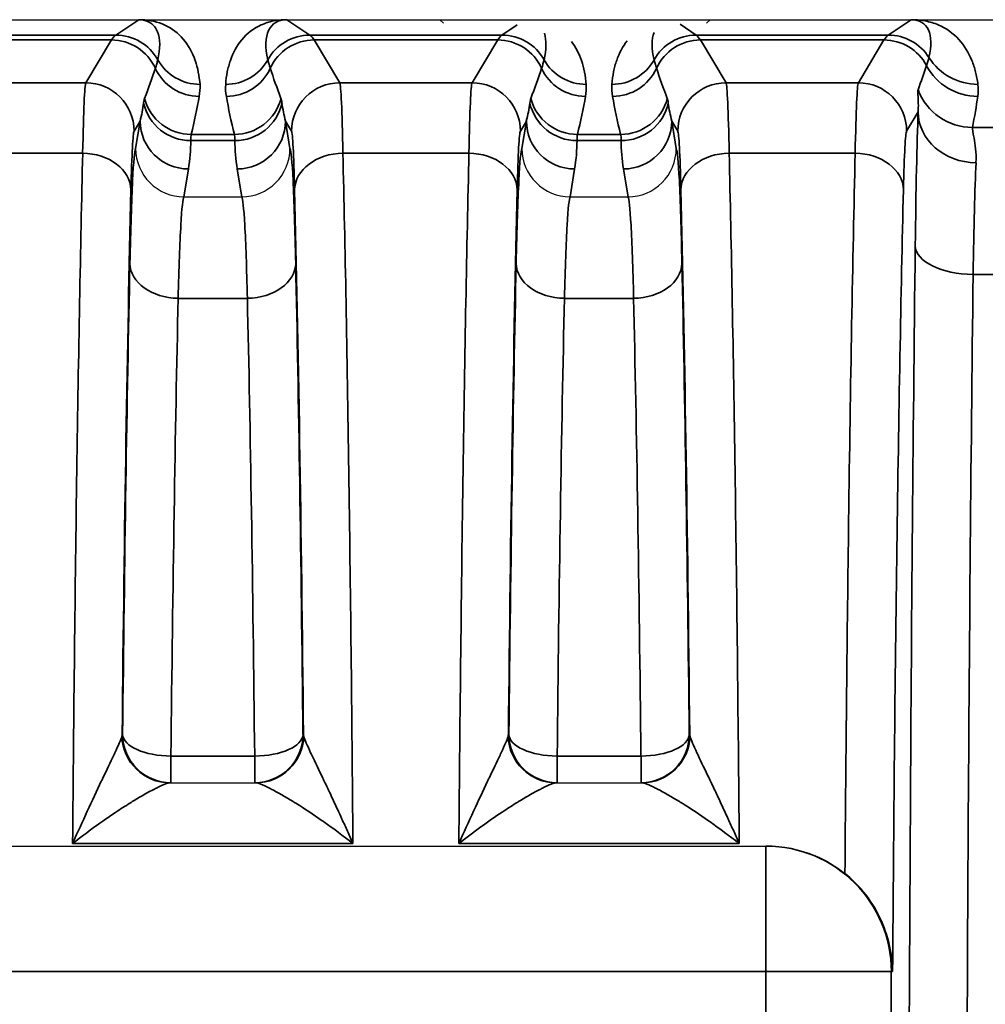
# Model space of a CAD drawing. Header units: millimetres. Extents: x 399 to 6233, y -1870 to 1602.
# Tile 232 of 256: x 6065 to 6075, y -512 to -502. Entities that reach past the tile are written whole.
import ezdxf

# ---------------------------------------------------------------- set-up
doc = ezdxf.new("R2010")
doc.units = ezdxf.units.MM
doc.layers.add('可見 (ISO)', color=7, linetype='Continuous', lineweight=25)
doc.layers.add('窄部可見 (ISO)', color=7, linetype='Continuous', lineweight=35)

msp = doc.modelspace()

# ---------------------------------------------------------------- linework, layer by layer
at = {"layer": '可見 (ISO)'}
for p, q in [((5989.768, -501.666), (6094.268, -501.666)), ((6069.655, -501.703), (6069.618, -501.666)), ((6072.381, -501.703), (6072.418, -501.666)), ((6066.967, -503.5), (6066.968, -503.5)), ((6066.968, -503.5), (6067.567, -503.5)), ((6067.567, -503.5), (6067.568, -503.5)), ((6070.967, -503.5), (6070.968, -503.5)), ((6070.968, -503.5), (6071.567, -503.5)), ((6071.567, -503.5), (6071.568, -503.5)), ((6066.822, -509.566), (6067.713, -509.566)), ((6070.822, -509.566), (6071.713, -509.566)), ((6061.541, -510.222), (6072.995, -510.222)), ((6072.995, -510.222), (6073.006, -510.222))]:
    msp.add_line(p, q, dxfattribs=at)
for start, end in [(301.004, 301.0048), (259.3817, 259.3821)]:
    msp.add_arc((6070.683, -506.566), 3, start, end, dxfattribs=at)
for points, knots in [([(6068.003, -501.666), (6068.01, -501.666), (6068.016, -501.666), (6068.022, -501.666), (6068.027, -501.666), (6068.031, -501.666), (6068.035, -501.666)], [0.00000000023, 0.00000000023, 0.00000000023, 0.00000000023, 0.00001896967, 0.00001896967, 0.00001896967, 0.00003403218, 0.00003403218, 0.00003403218, 0.00003403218]), ([(6074.501, -501.666), (6074.506, -501.666), (6074.513, -501.666), (6074.52, -501.666), (6074.525, -501.666), (6074.531, -501.666), (6074.537, -501.666)], [-0.00000491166, -0.00000491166, -0.00000491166, -0.00000491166, 0.00001772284, 0.00001772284, 0.00001772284, 0.00003506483, 0.00003506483, 0.00003506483, 0.00003506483]), ([(6066.468, -503.001), (6066.468, -503.132), (6066.523, -503.261), (6066.615, -503.353), (6066.707, -503.445), (6066.836, -503.5), (6066.967, -503.5)], [-0.0000151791, -0.0000151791, -0.0000151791, -0.0000151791, 0.0003786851, 0.0003786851, 0.0003786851, 0.0007725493, 0.0007725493, 0.0007725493, 0.0007725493]), ([(6067.568, -503.5), (6067.7, -503.5), (6067.829, -503.445), (6067.921, -503.353), (6068.013, -503.261), (6068.067, -503.131), (6068.067, -503.001)], [0, 0, 0, 0, 0.0003900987, 0.0003900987, 0.0003900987, 0.0007801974, 0.0007801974, 0.0007801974, 0.0007801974]), ([(6070.468, -503.001), (6070.468, -503.132), (6070.523, -503.261), (6070.615, -503.353), (6070.707, -503.445), (6070.836, -503.5), (6070.967, -503.5)], [-0.0000151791, -0.0000151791, -0.0000151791, -0.0000151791, 0.0003786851, 0.0003786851, 0.0003786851, 0.0007725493, 0.0007725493, 0.0007725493, 0.0007725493]), ([(6071.568, -503.5), (6071.7, -503.5), (6071.829, -503.445), (6071.921, -503.353), (6072.013, -503.261), (6072.067, -503.131), (6072.067, -503.001)], [0, 0, 0, 0, 0.0003900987, 0.0003900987, 0.0003900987, 0.0007801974, 0.0007801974, 0.0007801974, 0.0007801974]), ([(6073.006, -510.222), (6073.169, -510.222), (6073.342, -510.254), (6073.614, -510.366), (6073.721, -510.431), (6073.814, -510.505)], [0, 0, 0, 0, 0.048819, 0.048819, 0.08433896, 0.08433896, 0.08433896, 0.08433896]), ([(6074.308, -511.522), (6074.308, -511.52), (6074.308, -511.518), (6074.307, -511.425), (6074.296, -511.333), (6074.254, -511.148), (6074.222, -511.055), (6074.134, -510.869), (6074.076, -510.778), (6073.948, -510.624), (6073.883, -510.56), (6073.814, -510.505)], [-0.000535, -0.000535, -0.000535, -0.000535, 0, 0, 0.0290077, 0.0290077, 0.0592099, 0.0592099, 0.0917988, 0.0917988, 0.1194025, 0.1194025, 0.1194025, 0.1194025])]:
    msp.add_open_spline(points, degree=3, knots=knots, dxfattribs=at)
at = {"layer": '窄部可見 (ISO)'}
for p, q in [((6066.262, -501.825), (6066.501, -501.666)), ((6068.035, -501.666), (6068.273, -501.825)), ((6070.262, -501.825), (6070.42, -501.72)), ((6072.107, -501.714), (6072.273, -501.825)), ((6074.262, -501.825), (6074.501, -501.666)), ((6064.273, -501.825), (6066.262, -501.825)), ((6068.273, -501.825), (6070.262, -501.825)), ((6072.273, -501.825), (6074.262, -501.825)), ((6066.218, -501.876), (6064.317, -501.876)), ((6065.953, -502.319), (6066.218, -501.876)), ((6070.218, -501.876), (6068.317, -501.876)), ((6068.317, -501.876), (6068.583, -502.319)), ((6069.953, -502.319), (6070.218, -501.876)), ((6074.218, -501.876), (6072.317, -501.876)), ((6072.317, -501.876), (6072.583, -502.319)), ((6073.953, -502.319), (6074.218, -501.876)), ((6064.583, -502.319), (6065.953, -502.319)), ((6068.583, -502.319), (6069.953, -502.319)), ((6072.583, -502.319), (6073.953, -502.319)), ((6074.571, -502.621), (6074.453, -502.819)), ((6066.515, -502.716), (6066.453, -502.819)), ((6066.468, -503.001), (6066.515, -502.716)), ((6068.083, -502.819), (6068.021, -502.716)), ((6068.021, -502.716), (6068.067, -503.001)), ((6070.515, -502.716), (6070.453, -502.819)), ((6070.468, -503.001), (6070.515, -502.716)), ((6072.083, -502.819), (6072.021, -502.716)), ((6072.021, -502.716), (6072.067, -503.001)), ((6067.044, -502.854), (6067.491, -502.854)), ((6071.044, -502.854), (6071.491, -502.854)), ((6075.134, -502.782), (6075.402, -502.782)), ((6067.496, -502.918), (6067.039, -502.918)), ((6071.496, -502.918), (6071.039, -502.918)), ((6065.92, -503.048), (6064.615, -503.048)), ((6069.92, -503.048), (6068.615, -503.048)), ((6073.92, -503.048), (6072.615, -503.048)), ((6067.015, -503.212), (6066.967, -503.5)), ((6067.568, -503.5), (6067.521, -503.212)), ((6071.015, -503.212), (6070.967, -503.5)), ((6071.568, -503.5), (6071.521, -503.212)), ((6075.393, -504.304), (6075.142, -504.304)), ((6066.909, -504.551), (6067.626, -504.551)), ((6070.909, -504.551), (6071.626, -504.551)), ((6066.329, -509.066), (6066.334, -509.066)), ((6068.201, -509.066), (6068.207, -509.066)), ((6070.329, -509.066), (6070.334, -509.066)), ((6072.201, -509.066), (6072.207, -509.066)), ((6066.834, -509.29), (6067.702, -509.29)), ((6066.834, -509.566), (6066.834, -509.29)), ((6067.702, -509.566), (6067.702, -509.29)), ((6070.834, -509.29), (6071.702, -509.29)), ((6070.834, -509.566), (6070.834, -509.29)), ((6071.702, -509.566), (6071.702, -509.29)), ((6068.719, -510.195), (6065.816, -510.195)), ((6072.719, -510.195), (6069.816, -510.195)), ((6072.995, -511.522), (6072.995, -510.222)), ((6072.995, -511.522), (6061.541, -511.522)), ((6072.995, -522.61), (6072.995, -511.522)), ((6074.294, -511.522), (6072.995, -511.522)), ((6074.308, -511.522), (6074.294, -511.522)), ((6074.294, -511.522), (6074.294, -522.61))]:
    msp.add_line(p, q, dxfattribs=at)
for centre, major_axis, ratio, start_param, end_param in [((6066.508, -501.678), (-0.0748, 0.0028), 0.15772, 4.612064, 4.818035), ((6066.532, -501.167), (-0.021, -0.5), 0.582239, 0.017982, 0.072335), ((6068.502, -502.477), (-0.601, 0.77), 0.425498, 5.962372, 7.023252), ((6073.987, -502.509), (0.641, 0.802), 0.399262, 5.585689, 6.592352), ((6066.291, -601.859), (0, 100.043), 0.020838, 0.01396, 0.034899), ((6066.262, -502.325), (-0.277, 0.416), 0.999683, 4.634194, 5.695074), ((6068.273, -502.325), (-0.277, -0.416), 0.999683, 3.729704, 4.790584), ((6068.244, -601.859), (0, 100.043), 0.020838, 6.248286, 6.269226), ((6070.291, -601.859), (0, 100.043), 0.020838, 0.01396, 0.034899), ((6070.262, -502.325), (-0.277, 0.416), 0.999683, 4.634194, 5.695074), ((6072.502, -502.477), (-0.601, 0.77), 0.425498, 0.256601, 0.740067), ((6072.273, -502.325), (-0.277, -0.416), 0.999683, 3.729704, 4.790584), ((6072.244, -601.859), (0, 100.043), 0.020838, 6.248286, 6.269226), ((6074.291, -601.859), (0, 100.043), 0.020838, 0.01396, 0.034899), ((6074.262, -502.325), (-0.277, 0.416), 0.999683, 4.688411, 5.695074), ((6066.218, -502.376), (-0.429, 0.257), 0.999172, 4.11114, 5.252328), ((6068.317, -502.376), (-0.429, -0.257), 0.999172, 4.17245, 5.313638), ((6070.218, -502.376), (-0.429, 0.257), 0.999172, 4.11114, 5.252328), ((6072.317, -502.376), (-0.429, -0.257), 0.999172, 4.17245, 5.313638), ((6074.218, -502.376), (-0.429, 0.257), 0.999172, 4.17032, 5.252328), ((6067.135, -501.837), (0.499, 0.035), 0.998264, 3.581597, 4.6421), ((6067.401, -501.837), (0.499, -0.035), 0.998264, 4.782678, 5.843181), ((6071.135, -501.837), (0.499, 0.035), 0.998264, 3.581597, 4.6421), ((6071.401, -501.837), (0.499, -0.035), 0.998264, 4.782678, 5.843181), ((6073.765, -503.131), (1.006, 2.097), 0.194686, 5.163945, 5.294522), ((6075.189, -501.861), (0.594, -0.083), 0.998238, 3.769539, 4.851199), ((6075.191, -501.737), (0.595, 0.075), 0.998245, 3.58034, 4.5867), ((6065.853, -502.985), (0.922, 1.951), 0.210639, 5.070965, 5.241361), ((6067.127, -501.961), (0.493, -0.084), 0.998222, 3.739582, 4.880401), ((6067.408, -501.961), (0.493, 0.084), 0.998222, 4.544377, 5.685196), ((6068.682, -502.985), (-0.922, 1.951), 0.210639, 1.041825, 1.21222), ((6069.853, -502.985), (0.922, 1.951), 0.210639, 5.070965, 5.241361), ((6071.127, -501.961), (0.493, -0.084), 0.998222, 3.739582, 4.880401), ((6071.408, -501.961), (0.493, 0.084), 0.998222, 4.544377, 5.685196), ((6072.682, -502.985), (-0.922, 1.951), 0.210639, 1.041825, 1.21222), ((6065.951, -504.85), (0.003, 2.532), 0.018707, 0.037443, 0.7792), ((6065.953, -502.819), (-0.429, 0.257), 0.999172, 3.682263, 5.252328), ((6068.583, -502.819), (-0.429, -0.257), 0.999172, 4.17245, 5.742515), ((6068.584, -504.85), (-0.003, 2.532), 0.018707, 5.503986, 6.245742), ((6069.951, -504.85), (0.003, 2.532), 0.018707, 0.037443, 0.7792), ((6069.953, -502.819), (-0.429, 0.257), 0.999172, 3.682263, 5.252328), ((6072.583, -502.819), (-0.429, -0.257), 0.999172, 4.17245, 5.742515), ((6072.584, -504.85), (-0.003, 2.532), 0.018707, 5.503986, 6.245742), ((6073.951, -504.85), (0.003, 2.532), 0.018707, 0.037443, 0.7792), ((6073.953, -502.819), (-0.429, 0.257), 0.999172, 3.682263, 5.252328), ((6066.442, -503.088), (-0.551, -1.727), 0.284402, 1.796759, 2.032053), ((6068.093, -503.088), (0.551, -1.727), 0.284402, 4.251132, 4.486426), ((6070.442, -503.088), (-0.551, -1.727), 0.284402, 1.796759, 2.032053), ((6072.093, -503.088), (0.551, -1.727), 0.284402, 4.251132, 4.486426), ((6075.134, -502.183), (0.588, -0.12), 0.998201, 3.70106, 4.913253), ((6074.413, -503.215), (-0.587, -1.898), 0.297416, 1.892012, 2.070087), ((6066.014, -502.717), (0.316, 0.86), 0.52171, 4.902871, 5.118236), ((6067.039, -502.422), (-0.5, 0.002), 0.991894, 0.221473, 1.575179), ((6067.044, -502.355), (0.485, -0.121), 0.998166, 3.64424, 4.955399), ((6067.491, -502.355), (0.485, 0.121), 0.998166, 4.469379, 5.780538), ((6067.496, -502.422), (0.5, 0.002), 0.991894, 4.708006, 6.061712), ((6068.521, -502.717), (-0.316, 0.86), 0.52171, 1.164949, 1.380315), ((6070.014, -502.717), (0.316, 0.86), 0.52171, 4.902871, 5.118236), ((6071.039, -502.422), (-0.5, 0.002), 0.991894, 0.221473, 1.575179), ((6071.044, -502.355), (0.485, -0.121), 0.998166, 3.64424, 4.955399), ((6071.491, -502.355), (0.485, 0.121), 0.998166, 4.469379, 5.780538), ((6071.496, -502.422), (0.5, 0.002), 0.991894, 4.708006, 6.061712), ((6072.521, -502.717), (-0.316, 0.86), 0.52171, 1.164949, 1.380315), ((6074.598, -505.298), (0.007, 3.096), 0.02085, 0.526276, 1.141508), ((6075.171, -502.621), (-0.6, 0.023), 0.876399, 0.0435, 1.604216), ((6067.015, -502.716), (-0.493, 0.081), 0.99168, 0.163411, 1.731546), ((6067.521, -502.716), (0.493, 0.081), 0.99168, 4.551639, 6.119774), ((6071.015, -502.716), (-0.493, 0.081), 0.99168, 0.163411, 1.731546), ((6071.521, -502.716), (0.493, 0.081), 0.99168, 4.551639, 6.119774), ((6066.451, -504.928), (-0.003, -2.11), 0.022449, 3.179046, 3.920805), ((6068.084, -504.928), (0.003, -2.11), 0.022449, 2.362381, 3.10414), ((6070.451, -504.928), (-0.003, -2.11), 0.022449, 3.179046, 3.920805), ((6072.084, -504.928), (0.003, -2.11), 0.022449, 2.362381, 3.10414), ((6074.451, -504.928), (-0.003, -2.11), 0.022449, 3.179046, 3.920805), ((6066.521, -503.138), (-0.164, -0.971), 0.506318, 1.580737, 1.884292), ((6068.014, -503.138), (0.164, -0.971), 0.506318, 4.398893, 4.702449), ((6070.521, -503.138), (-0.164, -0.971), 0.506318, 1.580737, 1.884292), ((6072.014, -503.138), (0.164, -0.971), 0.506318, 4.398893, 4.702449), ((6065.92, -503.427), (0.5, -0.012), 0.756341, 0.032019, 1.589117), ((6068.615, -503.427), (-0.5, -0.012), 0.756341, 4.694068, 6.251166), ((6069.92, -503.427), (0.5, -0.012), 0.756341, 0.032019, 1.589117), ((6072.615, -503.427), (-0.5, -0.012), 0.756341, 4.694068, 6.251166), ((6073.92, -503.427), (0.5, -0.012), 0.756341, 0.032019, 1.589117), ((6075.198, -505.378), (-0.007, -2.58), 0.02502, 3.667887, 4.283115), ((6066.667, -517.068), (0, -18.032), 0.020942, 3.854426, 4.252602), ((6067.868, -517.068), (0, 18.032), 0.020942, 5.172176, 5.570352), ((6070.667, -517.068), (0, -18.032), 0.020942, 3.854426, 4.252602), ((6071.868, -517.068), (0, 18.032), 0.020942, 5.172176, 5.570352), ((6075.142, -504.009), (-0.6, 0.007), 0.49083, 0.024039, 1.576589), ((6066.601, -514.724), (0.037, 15.127), 0.020036, 0.800388, 1.187453), ((6066.909, -504.189), (-0.5, 0.011), 0.722333, 0.030288, 1.586603), ((6067.626, -504.189), (0.5, 0.011), 0.722333, 4.696582, 6.252897), ((6067.934, -514.724), (0.037, -15.127), 0.020036, 1.954139, 2.341205), ((6070.601, -514.724), (0.037, 15.127), 0.020036, 0.800388, 1.187453), ((6070.909, -504.189), (-0.5, 0.011), 0.722333, 0.030288, 1.586603), ((6071.626, -504.189), (0.5, 0.011), 0.722333, 4.696582, 6.252897), ((6071.934, -514.724), (0.037, -15.127), 0.020036, 1.954139, 2.341205), ((6075.627, -517.066), (0, -26), 0.02143, 4.199317, 4.712389), ((6067.101, -514.79), (0.037, 14.702), 0.020614, 0.800391, 1.187456), ((6067.434, -514.79), (0.037, -14.702), 0.020614, 1.954136, 2.341202), ((6071.101, -514.79), (0.037, 14.702), 0.020614, 0.800391, 1.187456), ((6071.434, -514.79), (0.037, -14.702), 0.020614, 1.954136, 2.341202), ((6065.828, -509.042), (-0.501, 0.023), 0.444094, 3.042618, 3.133652), ((6066.822, -509.066), (0, -0.5), 0.994724, 4.752585, 6.283185), ((6066.829, -509.066), (0, -0.5), 0.999781, 4.712389, 6.283185), ((6066.834, -509.066), (-0.5, 0.005), 0.448798, 0.023437, 1.575518), ((6066.834, -509.066), (0, -0.5), 0.999781, 4.712389, 6.283185), ((6067.702, -509.066), (0.5, 0.005), 0.448798, 4.707667, 6.259748), ((6067.702, -509.066), (0, -0.5), 0.999781, 0, 1.570796), ((6067.707, -509.066), (0, -0.5), 0.999781, 0, 1.570796), ((6067.713, -509.066), (0, -0.5), 0.994724, 0, 1.5306), ((6068.707, -509.042), (-0.501, -0.023), 0.444094, 0.007941, 0.098975), ((6069.828, -509.042), (-0.501, 0.023), 0.444094, 3.042618, 3.133652), ((6070.822, -509.066), (0, -0.5), 0.994724, 4.752585, 6.283185), ((6070.829, -509.066), (0, -0.5), 0.999781, 4.712389, 6.283185), ((6070.834, -509.066), (-0.5, 0.005), 0.448798, 0.023437, 1.575518), ((6070.834, -509.066), (0, -0.5), 0.999781, 4.712389, 6.283185), ((6071.702, -509.066), (0.5, 0.005), 0.448798, 4.707667, 6.259748), ((6071.702, -509.066), (0, -0.5), 0.999781, 0, 1.570796), ((6071.707, -509.066), (0, -0.5), 0.999781, 0, 1.570796), ((6071.713, -509.066), (0, -0.5), 0.994724, 0, 1.5306), ((6072.707, -509.042), (-0.501, -0.023), 0.444094, 0.007941, 0.098975), ((6072.995, -511.522), (0, 1.3), 0.999781, 4.712389, 6.283185)]:
    msp.add_ellipse(centre, major_axis=major_axis, ratio=ratio, start_param=start_param, end_param=end_param, dxfattribs=at)
for points, knots in [([(6066.698, -502.081), (6066.724, -501.968), (6066.725, -501.864), (6066.695, -501.791), (6066.68, -501.752), (6066.656, -501.722), (6066.626, -501.701), (6066.596, -501.68), (6066.557, -501.669), (6066.516, -501.667)], [2.081652, 2.081652, 2.081652, 2.081652, 2.583772, 2.583772, 2.583772, 2.845034, 2.845034, 2.845034, 3.110834, 3.110834, 3.110834, 3.110834]), ([(6066.532, -501.666), (6066.616, -501.67), (6066.698, -501.688), (6066.772, -501.722), (6066.844, -501.756), (6066.908, -501.805), (6066.961, -501.867), (6067.015, -501.929), (6067.056, -502.005), (6067.086, -502.089), (6067.112, -502.166), (6067.128, -502.25), (6067.135, -502.337)], [3.172351, 3.172351, 3.172351, 3.172351, 3.439835, 3.439835, 3.439835, 3.701232, 3.701232, 3.701232, 3.963683, 3.963683, 3.963683, 4.201533, 4.201533, 4.201533, 4.201533]), ([(6067.401, -502.337), (6067.404, -502.29), (6067.41, -502.246), (6067.418, -502.205), (6067.422, -502.185), (6067.427, -502.165), (6067.432, -502.146), (6067.437, -502.126), (6067.443, -502.107), (6067.45, -502.088), (6067.477, -502.01), (6067.516, -501.937), (6067.567, -501.874), (6067.622, -501.809), (6067.69, -501.756), (6067.767, -501.721), (6067.808, -501.702), (6067.852, -501.688), (6067.896, -501.679), (6067.931, -501.672), (6067.967, -501.668), (6068.003, -501.666)], [2.081652, 2.081652, 2.081652, 2.081652, 2.208869, 2.208869, 2.208869, 2.271875, 2.271875, 2.271875, 2.334716, 2.334716, 2.334716, 2.587926, 2.587926, 2.587926, 2.853633, 2.853633, 2.853633, 2.996766, 2.996766, 2.996766, 3.110834, 3.110834, 3.110834, 3.110834]), ([(6074.537, -501.666), (6074.573, -501.668), (6074.609, -501.672), (6074.645, -501.679), (6074.692, -501.688), (6074.737, -501.701), (6074.781, -501.72), (6074.862, -501.754), (6074.935, -501.806), (6074.995, -501.872), (6075.051, -501.934), (6075.096, -502.008), (6075.128, -502.088), (6075.144, -502.127), (6075.157, -502.167), (6075.167, -502.208), (6075.172, -502.228), (6075.177, -502.248), (6075.181, -502.27), (6075.185, -502.291), (6075.188, -502.313), (6075.191, -502.336)], [3.1737609, 3.1737609, 3.1737609, 3.1737609, 3.2784434, 3.2784434, 3.2784434, 3.4153698, 3.4153698, 3.4153698, 3.6706773, 3.6706773, 3.6706773, 3.9118795, 3.9118795, 3.9118795, 4.0298953, 4.0298953, 4.0298953, 4.0886311, 4.0886311, 4.0886311, 4.1473165, 4.1473165, 4.1473165, 4.1473165]), ([(6070.981, -501.891), (6071.025, -501.948), (6071.06, -502.015), (6071.086, -502.089), (6071.112, -502.166), (6071.128, -502.25), (6071.135, -502.337)], [3.7348054, 3.7348054, 3.7348054, 3.7348054, 3.9636828, 3.9636828, 3.9636828, 4.2015329, 4.2015329, 4.2015329, 4.2015329]), ([(6071.401, -502.337), (6071.404, -502.29), (6071.41, -502.246), (6071.418, -502.205), (6071.422, -502.185), (6071.427, -502.165), (6071.432, -502.146), (6071.437, -502.126), (6071.443, -502.107), (6071.45, -502.088), (6071.475, -502.014), (6071.512, -501.944), (6071.56, -501.884)], [2.0816524, 2.0816524, 2.0816524, 2.0816524, 2.2088695, 2.2088695, 2.2088695, 2.2718747, 2.2718747, 2.2718747, 2.3347165, 2.3347165, 2.3347165, 2.5751235, 2.5751235, 2.5751235, 2.5751235]), ([(6066.673, -502.168), (6066.678, -502.153), (6066.683, -502.138), (6066.687, -502.124), (6066.691, -502.109), (6066.695, -502.095), (6066.698, -502.081)], [0, 0, 0, 0, 0.001000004, 0.001000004, 0.001000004, 0.002089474, 0.002089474, 0.002089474, 0.002089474]), ([(6067.837, -502.081), (6067.84, -502.093), (6067.843, -502.106), (6067.847, -502.12), (6067.852, -502.135), (6067.857, -502.151), (6067.863, -502.168)], [0, 0, 0, 0, 0.001000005, 0.001000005, 0.001000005, 0.002089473, 0.002089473, 0.002089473, 0.002089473]), ([(6070.673, -502.168), (6070.678, -502.153), (6070.683, -502.138), (6070.687, -502.124), (6070.691, -502.109), (6070.695, -502.095), (6070.698, -502.081)], [0, 0, 0, 0, 0.001000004, 0.001000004, 0.001000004, 0.002089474, 0.002089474, 0.002089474, 0.002089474]), ([(6071.837, -502.081), (6071.84, -502.093), (6071.843, -502.106), (6071.847, -502.12), (6071.852, -502.135), (6071.857, -502.151), (6071.863, -502.168)], [0, 0, 0, 0, 0.001000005, 0.001000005, 0.001000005, 0.002089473, 0.002089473, 0.002089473, 0.002089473]), ([(6074.66, -502.142), (6074.665, -502.127), (6074.669, -502.112), (6074.673, -502.099), (6074.678, -502.084), (6074.682, -502.071), (6074.684, -502.058)], [0, 0, 0, 0, 0.001000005, 0.001000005, 0.001000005, 0.002089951, 0.002089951, 0.002089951, 0.002089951]), ([(6074.571, -502.621), (6074.577, -502.556), (6074.573, -502.505), (6074.571, -502.468), (6074.571, -502.467), (6074.571, -502.467), (6074.571, -502.466), (6074.568, -502.428), (6074.568, -502.404), (6074.572, -502.392)], [0, 0, 0, 0, 0.000759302, 0.000759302, 0.000759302, 0.000774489, 0.000774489, 0.000774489, 0.001548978, 0.001548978, 0.001548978, 0.001548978]), ([(6066.551, -502.528), (6066.553, -502.518), (6066.554, -502.509), (6066.556, -502.501), (6066.557, -502.494), (6066.559, -502.488), (6066.561, -502.482)], [0, 0, 0, 0, 0.0003730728, 0.0003730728, 0.0003730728, 0.0007194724, 0.0007194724, 0.0007194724, 0.0007194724]), ([(6067.974, -502.482), (6067.976, -502.488), (6067.978, -502.494), (6067.98, -502.501), (6067.981, -502.509), (6067.983, -502.518), (6067.984, -502.528)], [0, 0, 0, 0, 0.0003464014, 0.0003464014, 0.0003464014, 0.0007194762, 0.0007194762, 0.0007194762, 0.0007194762]), ([(6070.551, -502.528), (6070.553, -502.518), (6070.554, -502.509), (6070.556, -502.501), (6070.557, -502.494), (6070.559, -502.488), (6070.561, -502.482)], [0, 0, 0, 0, 0.0003730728, 0.0003730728, 0.0003730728, 0.0007194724, 0.0007194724, 0.0007194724, 0.0007194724]), ([(6071.974, -502.482), (6071.976, -502.488), (6071.978, -502.494), (6071.98, -502.501), (6071.981, -502.509), (6071.983, -502.518), (6071.984, -502.528)], [0, 0, 0, 0, 0.0003464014, 0.0003464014, 0.0003464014, 0.0007194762, 0.0007194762, 0.0007194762, 0.0007194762]), ([(6067.044, -502.854), (6067.043, -502.86), (6067.042, -502.869), (6067.041, -502.879), (6067.04, -502.89), (6067.04, -502.903), (6067.039, -502.918)], [0, 0, 0, 0, 0.0003301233, 0.0003301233, 0.0003301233, 0.0006862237, 0.0006862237, 0.0006862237, 0.0006862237]), ([(6067.496, -502.918), (6067.496, -502.903), (6067.495, -502.89), (6067.495, -502.879), (6067.494, -502.869), (6067.493, -502.86), (6067.491, -502.854)], [0, 0, 0, 0, 0.0003560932, 0.0003560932, 0.0003560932, 0.0006862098, 0.0006862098, 0.0006862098, 0.0006862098]), ([(6071.044, -502.854), (6071.043, -502.86), (6071.042, -502.869), (6071.041, -502.879), (6071.04, -502.89), (6071.04, -502.903), (6071.039, -502.918)], [0, 0, 0, 0, 0.0003301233, 0.0003301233, 0.0003301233, 0.0006862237, 0.0006862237, 0.0006862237, 0.0006862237]), ([(6071.496, -502.918), (6071.496, -502.903), (6071.495, -502.89), (6071.495, -502.879), (6071.494, -502.869), (6071.493, -502.86), (6071.491, -502.854)], [0, 0, 0, 0, 0.0003560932, 0.0003560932, 0.0003560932, 0.0006862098, 0.0006862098, 0.0006862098, 0.0006862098]), ([(6075.134, -502.782), (6075.13, -502.795), (6075.14, -502.832), (6075.162, -502.954), (6075.176, -503.039), (6075.171, -503.147)], [0, 0, 0, 0, 0.000661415, 0.000661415, 0.001322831, 0.001322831, 0.001322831, 0.001322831]), ([(6065.816, -510.195), (6065.827, -508.845), (6065.842, -507.54), (6065.859, -506.338), (6065.877, -505.121), (6065.898, -504.01), (6065.92, -503.048)], [0.3798324, 0.3798324, 0.3798324, 0.3798324, 0.617412, 0.617412, 0.617412, 0.8578464, 0.8578464, 0.8578464, 0.8578464]), ([(6066.409, -504.189), (6066.417, -503.835), (6066.427, -503.536), (6066.437, -503.331), (6066.447, -503.132), (6066.457, -503.021), (6066.468, -503.001)], [3.9488824, 3.9488824, 3.9488824, 3.9488824, 4.3153166, 4.3153166, 4.3153166, 4.6719252, 4.6719252, 4.6719252, 4.6719252]), ([(6068.067, -503.001), (6068.078, -503.021), (6068.089, -503.132), (6068.099, -503.331), (6068.109, -503.536), (6068.118, -503.835), (6068.126, -504.189)], [4.7528527, 4.7528527, 4.7528527, 4.7528527, 5.1094614, 5.1094614, 5.1094614, 5.4758956, 5.4758956, 5.4758956, 5.4758956]), ([(6068.615, -503.048), (6068.638, -504.01), (6068.658, -505.121), (6068.676, -506.338), (6068.693, -507.54), (6068.708, -508.845), (6068.719, -510.195)], [2.2837463, 2.2837463, 2.2837463, 2.2837463, 2.5241806, 2.5241806, 2.5241806, 2.7617603, 2.7617603, 2.7617603, 2.7617603]), ([(6069.816, -510.195), (6069.827, -508.845), (6069.842, -507.54), (6069.859, -506.338), (6069.877, -505.121), (6069.898, -504.01), (6069.92, -503.048)], [0.3798324, 0.3798324, 0.3798324, 0.3798324, 0.617412, 0.617412, 0.617412, 0.8578464, 0.8578464, 0.8578464, 0.8578464]), ([(6070.409, -504.189), (6070.417, -503.835), (6070.427, -503.536), (6070.437, -503.331), (6070.447, -503.132), (6070.457, -503.021), (6070.468, -503.001)], [3.9488824, 3.9488824, 3.9488824, 3.9488824, 4.3153166, 4.3153166, 4.3153166, 4.6719252, 4.6719252, 4.6719252, 4.6719252]), ([(6072.067, -503.001), (6072.078, -503.021), (6072.089, -503.132), (6072.099, -503.331), (6072.109, -503.536), (6072.118, -503.835), (6072.126, -504.189)], [4.7528527, 4.7528527, 4.7528527, 4.7528527, 5.1094614, 5.1094614, 5.1094614, 5.4758956, 5.4758956, 5.4758956, 5.4758956]), ([(6072.615, -503.048), (6072.638, -504.01), (6072.658, -505.121), (6072.676, -506.338), (6072.693, -507.54), (6072.708, -508.845), (6072.719, -510.195)], [2.2837463, 2.2837463, 2.2837463, 2.2837463, 2.5241806, 2.5241806, 2.5241806, 2.7617603, 2.7617603, 2.7617603, 2.7617603]), ([(6073.814, -510.505), (6073.824, -509.237), (6073.837, -508.004), (6073.852, -506.855), (6073.871, -505.435), (6073.894, -504.145), (6073.92, -503.048)], [0.3619214, 0.3619214, 0.3619214, 0.3619214, 0.5836942, 0.5836942, 0.5836942, 0.8578464, 0.8578464, 0.8578464, 0.8578464]), ([(6074.42, -503.427), (6074.394, -504.491), (6074.371, -505.747), (6074.352, -507.131), (6074.333, -508.499), (6074.318, -509.991), (6074.308, -511.522)], [5.4253389, 5.4253389, 5.4253389, 5.4253389, 5.6996123, 5.6996123, 5.6996123, 5.9706337, 5.9706337, 5.9706337, 5.9706337]), ([(6066.968, -503.5), (6066.958, -503.516), (6066.947, -503.614), (6066.937, -503.793), (6066.926, -503.974), (6066.917, -504.237), (6066.909, -504.551)], [1.6057029, 1.6057029, 1.6057029, 1.6057029, 1.9678402, 1.9678402, 1.9678402, 2.3343029, 2.3343029, 2.3343029, 2.3343029]), ([(6067.626, -504.551), (6067.618, -504.237), (6067.609, -503.974), (6067.599, -503.793), (6067.588, -503.614), (6067.578, -503.516), (6067.567, -503.5)], [0.8072897, 0.8072897, 0.8072897, 0.8072897, 1.1737525, 1.1737525, 1.1737525, 1.5358897, 1.5358897, 1.5358897, 1.5358897]), ([(6070.968, -503.5), (6070.958, -503.516), (6070.947, -503.614), (6070.937, -503.793), (6070.926, -503.974), (6070.917, -504.237), (6070.909, -504.551)], [1.6057029, 1.6057029, 1.6057029, 1.6057029, 1.9678402, 1.9678402, 1.9678402, 2.3343029, 2.3343029, 2.3343029, 2.3343029]), ([(6071.626, -504.551), (6071.618, -504.237), (6071.609, -503.974), (6071.599, -503.793), (6071.588, -503.614), (6071.578, -503.516), (6071.567, -503.5)], [0.8072897, 0.8072897, 0.8072897, 0.8072897, 1.1737525, 1.1737525, 1.1737525, 1.5358897, 1.5358897, 1.5358897, 1.5358897]), ([(6074.47, -517.066), (6074.47, -514.791), (6074.476, -512.517), (6074.489, -510.317), (6074.501, -508.117), (6074.519, -505.991), (6074.542, -504.009)], [0, 0, 0, 0, 0.256536, 0.256536, 0.256536, 0.5130721, 0.5130721, 0.5130721, 0.5130721]), ([(6065.816, -510.195), (6065.918, -509.965), (6066.02, -509.746), (6066.113, -509.551), (6066.118, -509.54), (6066.123, -509.53), (6066.128, -509.519), (6066.169, -509.434), (6066.208, -509.353), (6066.242, -509.281), (6066.246, -509.272), (6066.25, -509.263), (6066.254, -509.255), (6066.271, -509.219), (6066.287, -509.185), (6066.299, -509.155), (6066.311, -509.128), (6066.32, -509.104), (6066.325, -509.086)], [-0.00000792, -0.00000792, -0.00000792, -0.00000792, 0.000796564, 0.000796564, 0.000796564, 0.000840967, 0.000840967, 0.000840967, 0.001198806, 0.001198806, 0.001198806, 0.001242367, 0.001242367, 0.001242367, 0.001429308, 0.001429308, 0.001429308, 0.001601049, 0.001601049, 0.001601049, 0.001601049]), ([(6068.21, -509.086), (6068.215, -509.104), (6068.224, -509.128), (6068.236, -509.155), (6068.249, -509.185), (6068.264, -509.219), (6068.281, -509.255), (6068.285, -509.263), (6068.289, -509.272), (6068.293, -509.281), (6068.327, -509.353), (6068.366, -509.434), (6068.407, -509.519), (6068.412, -509.53), (6068.417, -509.54), (6068.422, -509.551), (6068.446, -509.6), (6068.469, -509.65), (6068.494, -509.702), (6068.515, -509.747), (6068.536, -509.793), (6068.558, -509.84), (6068.574, -509.873), (6068.589, -509.907), (6068.605, -509.942), (6068.624, -509.983), (6068.643, -510.025), (6068.662, -510.067), (6068.681, -510.109), (6068.7, -510.152), (6068.719, -510.195)], [0, 0, 0, 0, 0.000171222, 0.000171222, 0.000171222, 0.000358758, 0.000358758, 0.000358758, 0.000403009, 0.000403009, 0.000403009, 0.000761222, 0.000761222, 0.000761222, 0.000806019, 0.000806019, 0.000806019, 0.001007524, 0.001007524, 0.001007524, 0.001183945, 0.001183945, 0.001183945, 0.001309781, 0.001309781, 0.001309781, 0.001460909, 0.001460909, 0.001460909, 0.001612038, 0.001612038, 0.001612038, 0.001612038]), ([(6069.816, -510.195), (6069.918, -509.965), (6070.02, -509.746), (6070.113, -509.551), (6070.118, -509.54), (6070.123, -509.53), (6070.128, -509.519), (6070.169, -509.434), (6070.208, -509.353), (6070.242, -509.281), (6070.246, -509.272), (6070.25, -509.263), (6070.254, -509.255), (6070.271, -509.219), (6070.287, -509.185), (6070.299, -509.155), (6070.311, -509.128), (6070.32, -509.104), (6070.325, -509.086)], [-0.00000792, -0.00000792, -0.00000792, -0.00000792, 0.000796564, 0.000796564, 0.000796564, 0.000840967, 0.000840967, 0.000840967, 0.001198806, 0.001198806, 0.001198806, 0.001242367, 0.001242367, 0.001242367, 0.001429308, 0.001429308, 0.001429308, 0.001601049, 0.001601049, 0.001601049, 0.001601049]), ([(6072.21, -509.086), (6072.215, -509.104), (6072.224, -509.128), (6072.236, -509.155), (6072.249, -509.185), (6072.264, -509.219), (6072.281, -509.255), (6072.285, -509.263), (6072.289, -509.272), (6072.293, -509.281), (6072.327, -509.353), (6072.366, -509.434), (6072.407, -509.519), (6072.412, -509.53), (6072.417, -509.54), (6072.422, -509.551), (6072.446, -509.6), (6072.469, -509.65), (6072.494, -509.702), (6072.515, -509.747), (6072.536, -509.793), (6072.558, -509.84), (6072.574, -509.873), (6072.589, -509.907), (6072.605, -509.942), (6072.624, -509.983), (6072.643, -510.025), (6072.662, -510.067), (6072.681, -510.109), (6072.7, -510.152), (6072.719, -510.195)], [0, 0, 0, 0, 0.000171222, 0.000171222, 0.000171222, 0.000358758, 0.000358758, 0.000358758, 0.000403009, 0.000403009, 0.000403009, 0.000761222, 0.000761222, 0.000761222, 0.000806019, 0.000806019, 0.000806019, 0.001007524, 0.001007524, 0.001007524, 0.001183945, 0.001183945, 0.001183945, 0.001309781, 0.001309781, 0.001309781, 0.001460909, 0.001460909, 0.001460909, 0.001612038, 0.001612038, 0.001612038, 0.001612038]), ([(6066.822, -509.566), (6066.813, -509.566), (6066.795, -509.571), (6066.772, -509.58), (6066.747, -509.59), (6066.716, -509.604), (6066.683, -509.621), (6066.676, -509.624), (6066.67, -509.627), (6066.663, -509.631), (6066.626, -509.65), (6066.585, -509.672), (6066.542, -509.697), (6066.507, -509.717), (6066.471, -509.739), (6066.434, -509.762), (6066.425, -509.767), (6066.416, -509.772), (6066.407, -509.778), (6066.361, -509.807), (6066.314, -509.838), (6066.265, -509.87), (6066.12, -509.966), (6065.968, -510.077), (6065.816, -510.195)], [0, 0, 0, 0, 0.000176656, 0.000176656, 0.000176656, 0.000361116, 0.000361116, 0.000361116, 0.000395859, 0.000395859, 0.000395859, 0.000593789, 0.000593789, 0.000593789, 0.000753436, 0.000753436, 0.000753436, 0.000791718, 0.000791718, 0.000791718, 0.000989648, 0.000989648, 0.000989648, 0.001583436, 0.001583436, 0.001583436, 0.001583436]), ([(6068.719, -510.195), (6068.618, -510.116), (6068.517, -510.041), (6068.417, -509.971), (6068.412, -509.967), (6068.406, -509.963), (6068.401, -509.959), (6068.307, -509.894), (6068.215, -509.833), (6068.128, -509.778), (6068.119, -509.773), (6068.11, -509.767), (6068.101, -509.762), (6068.019, -509.711), (6067.939, -509.665), (6067.872, -509.631), (6067.865, -509.627), (6067.859, -509.624), (6067.853, -509.621), (6067.819, -509.604), (6067.788, -509.59), (6067.764, -509.58), (6067.74, -509.571), (6067.722, -509.566), (6067.713, -509.566)], [-0.000006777, -0.000006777, -0.000006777, -0.000006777, 0.000388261, 0.000388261, 0.000388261, 0.000410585, 0.000410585, 0.000410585, 0.000783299, 0.000783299, 0.000783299, 0.000821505, 0.000821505, 0.000821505, 0.001178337, 0.001178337, 0.001178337, 0.00121301, 0.00121301, 0.00121301, 0.001397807, 0.001397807, 0.001397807, 0.001573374, 0.001573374, 0.001573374, 0.001573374]), ([(6070.822, -509.566), (6070.813, -509.566), (6070.795, -509.571), (6070.772, -509.58), (6070.747, -509.59), (6070.716, -509.604), (6070.683, -509.621), (6070.676, -509.624), (6070.67, -509.627), (6070.663, -509.631), (6070.626, -509.65), (6070.585, -509.672), (6070.542, -509.697), (6070.507, -509.717), (6070.471, -509.739), (6070.434, -509.762), (6070.425, -509.767), (6070.416, -509.772), (6070.407, -509.778), (6070.361, -509.807), (6070.314, -509.838), (6070.265, -509.87), (6070.12, -509.966), (6069.968, -510.077), (6069.816, -510.195)], [0, 0, 0, 0, 0.000176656, 0.000176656, 0.000176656, 0.000361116, 0.000361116, 0.000361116, 0.000395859, 0.000395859, 0.000395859, 0.000593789, 0.000593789, 0.000593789, 0.000753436, 0.000753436, 0.000753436, 0.000791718, 0.000791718, 0.000791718, 0.000989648, 0.000989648, 0.000989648, 0.001583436, 0.001583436, 0.001583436, 0.001583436]), ([(6072.719, -510.195), (6072.618, -510.116), (6072.517, -510.041), (6072.417, -509.971), (6072.412, -509.967), (6072.406, -509.963), (6072.401, -509.959), (6072.307, -509.894), (6072.215, -509.833), (6072.128, -509.778), (6072.119, -509.773), (6072.11, -509.767), (6072.101, -509.762), (6072.019, -509.711), (6071.939, -509.665), (6071.872, -509.631), (6071.865, -509.627), (6071.859, -509.624), (6071.853, -509.621), (6071.819, -509.604), (6071.788, -509.59), (6071.764, -509.58), (6071.74, -509.571), (6071.722, -509.566), (6071.713, -509.566)], [-0.000006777, -0.000006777, -0.000006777, -0.000006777, 0.000388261, 0.000388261, 0.000388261, 0.000410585, 0.000410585, 0.000410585, 0.000783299, 0.000783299, 0.000783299, 0.000821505, 0.000821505, 0.000821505, 0.001178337, 0.001178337, 0.001178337, 0.00121301, 0.00121301, 0.00121301, 0.001397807, 0.001397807, 0.001397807, 0.001573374, 0.001573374, 0.001573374, 0.001573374])]:
    msp.add_open_spline(points, degree=3, knots=knots, dxfattribs=at)
for points in [[(6070.698, -502.081), (6070.723, -501.976), (6070.725, -501.879), (6070.701, -501.807)], [(6067.135, -502.337), (6067.137, -502.378), (6067.134, -502.419), (6067.127, -502.46)], [(6067.408, -502.46), (6067.401, -502.419), (6067.398, -502.378), (6067.401, -502.337)], [(6071.135, -502.337), (6071.137, -502.378), (6071.134, -502.419), (6071.127, -502.46)], [(6071.408, -502.46), (6071.401, -502.419), (6071.398, -502.378), (6071.401, -502.337)], [(6075.191, -502.336), (6075.197, -502.377), (6075.195, -502.419), (6075.189, -502.46)]]:
    msp.add_open_spline(points, degree=3, dxfattribs=at)

doc.saveas('drawing.dxf')
